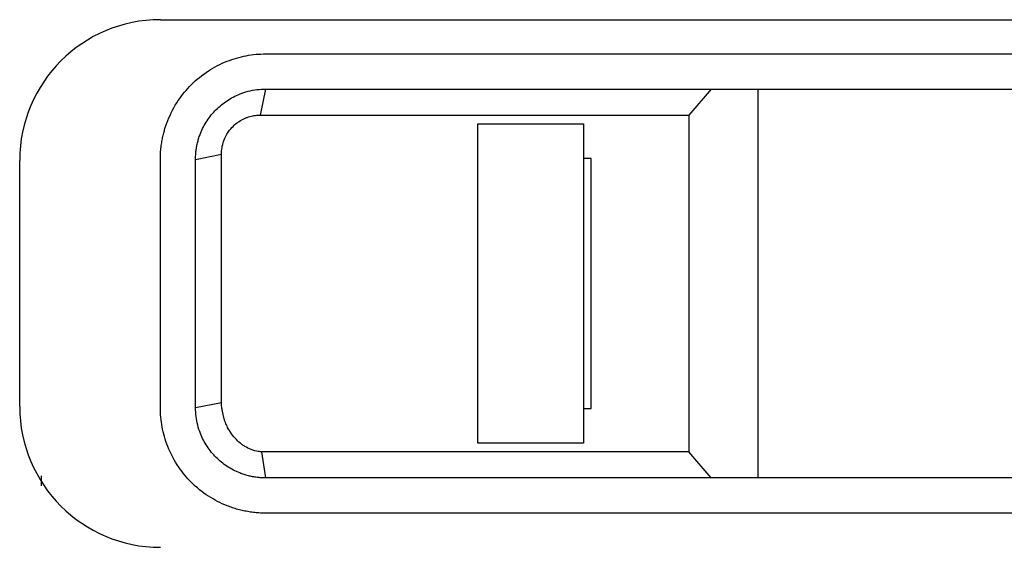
# Model space of a CAD drawing. Extents: x 76 to 839, y -9 to 645.
# Tile 20 of 78: x 337 to 365, y 252 to 267. Entities that reach past the tile are written whole.
import ezdxf

# ---------------------------------------------------------------- set-up
doc = ezdxf.new("R2010")
doc.units = 0
doc.layers.get('0').update_dxf_attribs({"linetype": 'CONTINUOUS'})

msp = doc.modelspace()

# ---------------------------------------------------------------- linework, layer by layer
at = {"color": 7, "linetype": 'CONTINUOUS'}
for p, q in [((340.593, 267.395), (382.593, 267.395)), ((343.593, 266.423), (379.593, 266.423)), ((343.437, 264.684), (343.593, 265.423)), ((343.593, 265.423), (379.593, 265.423)), ((356.259, 265.423), (355.622, 264.684)), ((357.593, 254.366), (357.593, 265.423)), ((355.622, 264.684), (355.622, 255.106)), ((349.622, 264.438), (352.622, 264.438)), ((349.622, 255.352), (349.622, 264.438)), ((352.622, 264.438), (352.622, 255.352)), ((341.593, 263.423), (342.331, 263.572)), ((342.331, 256.515), (342.331, 263.572)), ((336.593, 256.395), (336.593, 263.395)), ((340.593, 256.366), (340.593, 263.423)), ((341.593, 256.366), (341.593, 263.423)), ((352.841, 263.452), (352.622, 263.452)), ((352.841, 256.337), (352.841, 263.452)), ((341.593, 256.366), (342.331, 256.515)), ((352.622, 256.337), (352.841, 256.337)), ((352.622, 255.352), (349.622, 255.352)), ((343.593, 254.366), (343.481, 255.108)), ((356.259, 254.366), (355.622, 255.106)), ((337.213, 254.147), (337.213, 254.428)), ((379.593, 254.366), (343.593, 254.366)), ((379.593, 253.366), (343.593, 253.366))]:
    msp.add_line(p, q, dxfattribs=at)
for centre, start, end in [((340.593, 263.395), 90, 180), ((340.593, 256.395), 180, 270)]:
    msp.add_arc(centre, 4, start, end, dxfattribs=at)
for points, knots in [([(340.593, 263.423), (340.594, 263.484), (340.596, 263.602), (340.612, 263.772), (340.635, 263.929), (340.663, 264.073), (340.696, 264.205), (340.73, 264.324), (340.766, 264.43), (340.867, 264.697), (341.074, 265.091), (341.467, 265.569), (341.938, 265.951), (342.388, 266.183), (342.757, 266.309), (343.033, 266.375), (343.312, 266.416), (343.5, 266.421), (343.593, 266.423)], [0, 0, 0, 0, 0.03898, 0.075457, 0.109433, 0.140906, 0.169877, 0.196345, 0.22031, 0.241773, 0.379009, 0.502336, 0.635007, 0.761442, 0.821646, 0.881464, 0.94091, 1, 1, 1, 1]), ([(341.593, 263.423), (341.594, 263.466), (341.595, 263.55), (341.607, 263.675), (341.627, 263.798), (341.654, 263.921), (341.689, 264.041), (341.764, 264.248), (341.909, 264.529), (342.168, 264.845), (342.482, 265.104), (342.798, 265.269), (343.087, 265.364), (343.338, 265.414), (343.508, 265.42), (343.593, 265.423)], [0, 0, 0, 0, 0.0406141, 0.0808934, 0.1209922, 0.161067, 0.2012747, 0.2417703, 0.3721607, 0.5023619, 0.6304145, 0.7583299, 0.8390842, 0.9191878, 1, 1, 1, 1]), ([(342.331, 263.572), (342.331, 263.695), (342.362, 263.88), (342.456, 264.095), (342.539, 264.226), (342.635, 264.343), (342.734, 264.433), (342.853, 264.519), (342.956, 264.576), (343.087, 264.629), (343.214, 264.664), (343.34, 264.681), (343.413, 264.684), (343.437, 264.684)], [2, 2, 2, 2, 2.324817, 2.487513, 2.610474, 2.728438, 2.882192, 2.959127, 3.112284, 3.188503, 3.329003, 3.457947, 3.522644, 3.522644, 3.522644, 3.522644]), ([(343.437, 264.684), (345.468, 264.685), (347.499, 264.684), (351.56, 264.684), (353.591, 264.684), (355.622, 264.684)], [0, 0, 0, 0, 0.5, 0.5, 1, 1, 1, 1]), ([(343.481, 255.108), (343.446, 255.109), (343.342, 255.12), (343.175, 255.167), (343.022, 255.244), (342.88, 255.34), (342.747, 255.456), (342.612, 255.619), (342.512, 255.785), (342.442, 255.942), (342.391, 256.095), (342.358, 256.241), (342.337, 256.385), (342.331, 256.47), (342.331, 256.515)], [2, 2, 2, 2, 2.091565, 2.272654, 2.453883, 2.545406, 2.731107, 2.924388, 3.111797, 3.247535, 3.38084, 3.537546, 3.641273, 3.7585, 3.7585, 3.7585, 3.7585]), ([(343.595, 253.366), (343.542, 253.367), (343.436, 253.368), (343.276, 253.381), (343.117, 253.403), (342.957, 253.433), (342.799, 253.471), (342.643, 253.519), (342.355, 253.624), (341.94, 253.837), (341.476, 254.213), (341.079, 254.691), (340.839, 255.142), (340.705, 255.537), (340.64, 255.815), (340.6, 256.091), (340.595, 256.274), (340.593, 256.366)], [0, 0, 0, 0, 0.03339, 0.067097, 0.101073, 0.135268, 0.169629, 0.204104, 0.238636, 0.363894, 0.49776, 0.61572, 0.758315, 0.821231, 0.882625, 0.941004, 1, 1, 1, 1]), ([(343.593, 254.366), (343.551, 254.367), (343.466, 254.368), (343.341, 254.381), (343.217, 254.4), (343.094, 254.428), (342.973, 254.463), (342.766, 254.538), (342.485, 254.683), (342.169, 254.943), (341.909, 255.26), (341.745, 255.579), (341.651, 255.867), (341.602, 256.114), (341.596, 256.282), (341.593, 256.366)], [0, 0, 0, 0, 0.0401722, 0.0800196, 0.119705, 0.1593931, 0.1992489, 0.2394349, 0.3683455, 0.4977537, 0.6277891, 0.7583436, 0.8389354, 0.9190694, 1, 1, 1, 1]), ([(355.622, 255.106), (354.607, 255.106), (352.578, 255.106), (350.041, 255.106), (348.011, 255.106), (346.743, 255.106), (345.728, 255.106), (345.094, 255.105), (344.587, 255.106), (344.206, 255.105), (343.838, 255.107), (343.596, 255.104), (343.481, 255.108)], [2.550478, 2.550478, 2.550478, 2.550478, 5.73418, 8.917883, 10.509734, 12.101585, 12.89751, 13.693436, 14.091399, 14.489361, 14.887324, 15.247748, 15.247748, 15.247748, 15.247748])]:
    msp.add_open_spline(points, degree=3, knots=knots, dxfattribs=at)

doc.saveas('drawing.dxf')
